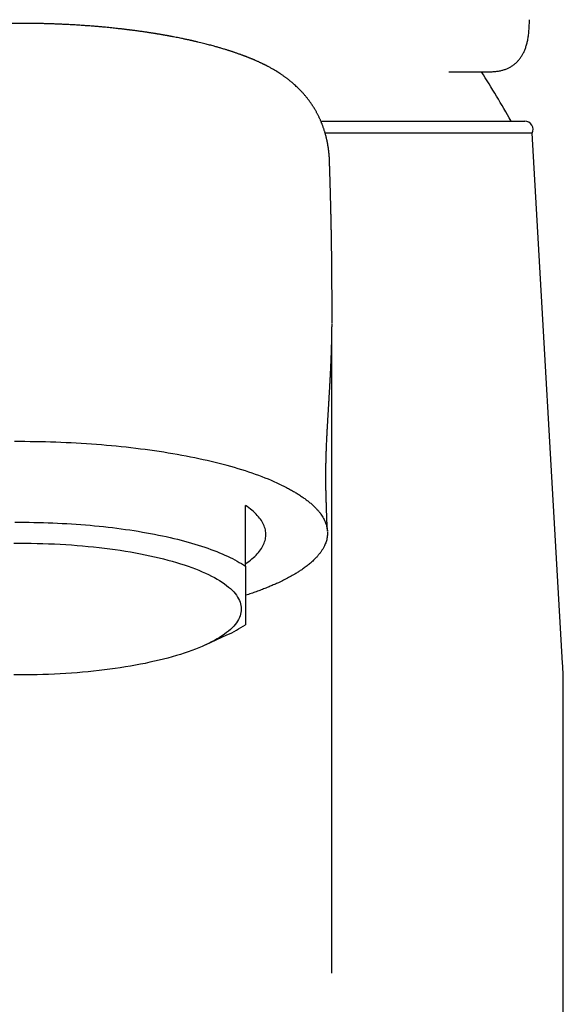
# Model space of a CAD drawing. Header units: millimetres. Extents: x 8 to 858, y 12 to 782.
# Tile 7 of 28: x 398 to 424, y 552 to 600. Entities that reach past the tile are written whole.
import ezdxf

# ---------------------------------------------------------------- set-up
doc = ezdxf.new("R2010")
doc.units = ezdxf.units.MM

msp = doc.modelspace()

# ---------------------------------------------------------------- linework, layer by layer
at = {"color": 7, "linetype": 'Continuous', "lineweight": 30}
for p, q in [((409.014, 597.84), (409.01, 597.841)), ((418.635, 597.208), (420.678, 597.208)), ((412.402, 594.799), (422.344, 594.799)), ((422.697, 594.213), (412.61, 594.213)), ((424.188, 568.374), (422.697, 594.213)), ((412.939, 585.856), (412.94, 585.792)), ((412.936, 553.256), (412.936, 584.177)), ((410.453, 577.071), (410.41, 577.092)), ((408.721, 573.102), (408.721, 576.068)), ((409.721, 574.642), (409.721, 574.713)), ((406.815, 569.282), (407.825, 569.751)), ((424.221, 521.999), (424.221, 567.223))]:
    msp.add_line(p, q, dxfattribs=at)
at = {"color": 7, "linetype": 'Continuous', "lineweight": 30, "flags": 128}
for points in [[(412.948, 585.334), (412.948, 585.385), (412.947, 585.599), (412.947, 585.818), (412.947, 585.856)], [(410.41, 577.092), (410.274, 577.155), (410.134, 577.217), (409.991, 577.279), (409.844, 577.34), (409.694, 577.4), (409.54, 577.459), (409.383, 577.518), (409.223, 577.576), (409.06, 577.633), (408.893, 577.689), (408.723, 577.745), (408.55, 577.799), (408.374, 577.853), (408.196, 577.906), (408.014, 577.958), (407.829, 578.009), (407.641, 578.059), (407.451, 578.108), (407.257, 578.156), (407.062, 578.203), (406.863, 578.249), (406.662, 578.294), (406.458, 578.339), (406.252, 578.382), (406.044, 578.424), (405.833, 578.465), (405.62, 578.505), (405.404, 578.544), (405.187, 578.582), (404.967, 578.618), (404.745, 578.654), (404.521, 578.689), (404.296, 578.722), (404.068, 578.754), (403.839, 578.785), (403.608, 578.815), (403.375, 578.844), (403.141, 578.872), (402.905, 578.898), (402.668, 578.924), (402.43, 578.948), (402.19, 578.971), (401.948, 578.993), (401.706, 579.013), (401.462, 579.032), (401.218, 579.05), (400.972, 579.067), (400.726, 579.083), (400.478, 579.097), (400.23, 579.111), (399.981, 579.122), (399.732, 579.133), (399.482, 579.143), (399.231, 579.151), (398.98, 579.158), (398.729, 579.163), (398.477, 579.168), (398.225, 579.171), (397.973, 579.173), (397.721, 579.173), (397.469, 579.173)], [(408.721, 573.216), (408.807, 573.276), (408.889, 573.337), (408.967, 573.397), (409.042, 573.459), (409.113, 573.52), (409.18, 573.583), (409.243, 573.645), (409.302, 573.708), (409.358, 573.771), (409.41, 573.834), (409.457, 573.898), (409.501, 573.962), (409.541, 574.026), (409.577, 574.09), (409.609, 574.155), (409.637, 574.219), (409.661, 574.284), (409.681, 574.349), (409.697, 574.414), (409.709, 574.479), (409.717, 574.544), (409.721, 574.61), (409.721, 574.675), (409.717, 574.74), (409.709, 574.805), (409.697, 574.87), (409.681, 574.935), (409.661, 575), (409.637, 575.065), (409.609, 575.13), (409.577, 575.194), (409.541, 575.259), (409.501, 575.323), (409.457, 575.387), (409.41, 575.45), (409.358, 575.514), (409.302, 575.577), (409.243, 575.639), (409.18, 575.702), (409.113, 575.764), (409.042, 575.826), (408.967, 575.887), (408.889, 575.948), (408.807, 576.008), (408.721, 576.068)], [(397.489, 575.243), (397.721, 575.244), (397.953, 575.243), (398.185, 575.241), (398.417, 575.238), (398.648, 575.233), (398.879, 575.227), (399.11, 575.22), (399.34, 575.212), (399.569, 575.202), (399.798, 575.19), (400.026, 575.178), (400.253, 575.164), (400.48, 575.149), (400.705, 575.132), (400.929, 575.114), (401.152, 575.095), (401.373, 575.075), (401.593, 575.053), (401.812, 575.03), (402.03, 575.006), (402.245, 574.981), (402.459, 574.954), (402.671, 574.926), (402.882, 574.897), (403.09, 574.867), (403.297, 574.836), (403.501, 574.803), (403.703, 574.769), (403.903, 574.734), (404.101, 574.698), (404.296, 574.661), (404.489, 574.623), (404.679, 574.583), (404.866, 574.543), (405.051, 574.501), (405.234, 574.458), (405.413, 574.415), (405.59, 574.37), (405.763, 574.324), (405.934, 574.277), (406.102, 574.23), (406.266, 574.181), (406.427, 574.132), (406.585, 574.081), (406.74, 574.03), (406.891, 573.977), (407.039, 573.924), (407.183, 573.87), (407.324, 573.816), (407.462, 573.76), (407.595, 573.704), (407.725, 573.646), (407.851, 573.589), (407.974, 573.53), (408.092, 573.471), (408.207, 573.411), (408.318, 573.35), (408.425, 573.289), (408.528, 573.227), (408.626, 573.165), (408.721, 573.102)], [(397.439, 574.225), (397.721, 574.226), (398.004, 574.225), (398.286, 574.221), (398.569, 574.216), (398.85, 574.208), (399.131, 574.198), (399.411, 574.186), (399.689, 574.172), (399.967, 574.156), (400.242, 574.137), (400.516, 574.116), (400.789, 574.094), (401.059, 574.069), (401.326, 574.042), (401.592, 574.012), (401.854, 573.981), (402.114, 573.948), (402.371, 573.913), (402.624, 573.876), (402.875, 573.837), (403.121, 573.796), (403.364, 573.753), (403.603, 573.708), (403.838, 573.661), (404.069, 573.612), (404.296, 573.562), (404.518, 573.51), (404.735, 573.456), (404.948, 573.401), (405.155, 573.344), (405.358, 573.285), (405.555, 573.225), (405.747, 573.163), (405.934, 573.1), (406.114, 573.035), (406.289, 572.969), (406.459, 572.902), (406.622, 572.833), (406.779, 572.763), (406.93, 572.692), (407.074, 572.62), (407.212, 572.547), (407.344, 572.472), (407.469, 572.397), (407.588, 572.32), (407.699, 572.243), (407.804, 572.165), (407.902, 572.086), (407.993, 572.007), (408.076, 571.926), (408.153, 571.845), (408.223, 571.764), (408.285, 571.682), (408.34, 571.599), (408.388, 571.517), (408.429, 571.433), (408.462, 571.35), (408.488, 571.266), (408.506, 571.182), (408.518, 571.098), (408.521, 571.014), (408.518, 570.93), (408.506, 570.846), (408.488, 570.762), (408.462, 570.678), (408.429, 570.595), (408.388, 570.512), (408.34, 570.429), (408.285, 570.346), (408.223, 570.264), (408.153, 570.183), (408.076, 570.102), (407.993, 570.022), (407.902, 569.942), (407.804, 569.863), (407.699, 569.785), (407.588, 569.708), (407.469, 569.632), (407.344, 569.556), (407.212, 569.482), (407.074, 569.408), (406.93, 569.336), (406.779, 569.265), (406.622, 569.195), (406.459, 569.126), (406.289, 569.059), (406.114, 568.993), (405.934, 568.928), (405.747, 568.865), (405.555, 568.803), (405.358, 568.743), (405.155, 568.685), (404.948, 568.627), (404.735, 568.572), (404.518, 568.518), (404.296, 568.466), (404.069, 568.416), (403.838, 568.367), (403.603, 568.321), (403.364, 568.276), (403.121, 568.233), (402.875, 568.192), (402.624, 568.153), (402.371, 568.115), (402.114, 568.08), (401.854, 568.047), (401.592, 568.016), (401.326, 567.987), (401.059, 567.96), (400.789, 567.935), (400.516, 567.912), (400.242, 567.891), (399.967, 567.873), (399.689, 567.856), (399.411, 567.842), (399.131, 567.83), (398.85, 567.82), (398.569, 567.812), (398.286, 567.807), (398.004, 567.804), (397.721, 567.803)], [(397.721, 567.803), (397.439, 567.804)]]:
    msp.add_lwpolyline(points, dxfattribs=at)
at = {"color": 7, "linetype": 'Continuous', "lineweight": 30}
for centre, radius, start, end in [((378.085, 570.305), 50, 29.3337, 32.5525), ((422.344, 594.399), 0.4, 332.1732, 90), ((405.168, 575.575), 6.402, 294.5187, 303.7067), ((404.221, 567.223), 20, 0, 3.3019)]:
    msp.add_arc(centre, radius, start, end, dxfattribs=at)
for points, knots in [([(409.01, 597.841), (408.991, 597.849), (408.958, 597.862), (408.91, 597.882), (408.87, 597.898), (408.837, 597.911), (408.808, 597.922), (408.783, 597.931), (408.759, 597.941), (408.733, 597.951), (408.703, 597.962), (408.669, 597.975), (408.635, 597.988), (408.604, 597.999), (408.567, 598.013), (408.522, 598.029), (408.467, 598.049), (408.407, 598.071), (408.341, 598.094), (408.277, 598.116), (408.216, 598.137), (408.163, 598.155), (408.115, 598.171), (408.068, 598.187), (408.018, 598.203), (407.963, 598.221), (407.907, 598.239), (407.847, 598.258), (407.781, 598.279), (407.704, 598.302), (407.62, 598.328), (407.534, 598.353), (407.457, 598.376), (407.385, 598.397), (407.313, 598.417), (407.236, 598.439), (407.143, 598.465), (407.039, 598.493), (406.923, 598.524), (406.805, 598.554), (406.68, 598.586), (406.545, 598.62), (406.431, 598.647), (406.343, 598.668), (406.286, 598.681), (406.236, 598.693), (406.197, 598.702), (406.168, 598.708), (406.147, 598.713), (406.128, 598.717), (406.109, 598.722), (406.086, 598.727), (406.059, 598.733), (406.029, 598.74), (405.987, 598.749), (405.931, 598.761), (405.861, 598.777), (405.783, 598.793), (405.7, 598.811), (405.601, 598.831), (405.486, 598.855), (405.352, 598.881), (405.239, 598.903), (405.152, 598.92), (405.097, 598.93), (405.049, 598.939), (405.009, 598.947), (404.978, 598.952), (404.952, 598.957), (404.929, 598.961), (404.902, 598.966), (404.866, 598.973), (404.822, 598.981), (404.767, 598.99), (404.708, 599.001), (404.649, 599.011), (404.592, 599.02), (404.534, 599.03), (404.476, 599.04), (404.418, 599.05), (404.364, 599.058), (404.31, 599.067), (404.252, 599.077), (404.186, 599.087), (404.114, 599.098), (404.037, 599.11), (403.957, 599.122), (403.873, 599.135), (403.783, 599.148), (403.688, 599.161), (403.591, 599.175), (403.499, 599.188), (403.415, 599.199), (403.344, 599.208), (403.284, 599.216), (403.235, 599.223), (403.194, 599.228), (403.162, 599.232), (403.137, 599.235), (403.115, 599.238), (403.087, 599.241), (403.047, 599.246), (402.994, 599.253), (402.935, 599.26), (402.873, 599.268), (402.81, 599.275), (402.745, 599.283), (402.678, 599.29), (402.59, 599.3), (402.48, 599.312), (402.347, 599.327), (402.207, 599.341), (402.058, 599.356), (401.898, 599.372), (401.725, 599.388), (401.541, 599.404), (401.347, 599.42), (401.144, 599.436), (400.934, 599.452), (400.712, 599.467), (400.479, 599.482), (400.235, 599.496), (400.001, 599.508), (399.785, 599.518), (399.594, 599.526), (399.413, 599.533), (399.242, 599.539), (399.081, 599.544), (398.943, 599.548), (398.824, 599.551), (398.724, 599.553), (398.63, 599.555), (398.542, 599.557), (398.46, 599.558), (398.386, 599.559), (398.322, 599.56), (398.275, 599.561), (398.243, 599.561), (398.219, 599.562), (398.193, 599.562), (398.158, 599.562), (398.114, 599.563), (398.051, 599.563), (397.966, 599.564), (397.858, 599.564), (397.756, 599.564), (397.662, 599.564), (397.583, 599.564), (397.505, 599.564), (397.435, 599.563), (397.376, 599.563), (397.325, 599.563), (397.285, 599.562), (397.255, 599.562), (397.232, 599.562), (397.204, 599.561), (397.163, 599.561), (397.105, 599.56), (397.035, 599.559), (396.953, 599.558), (396.858, 599.556), (396.75, 599.554), (396.63, 599.551), (396.498, 599.548), (396.357, 599.544), (396.212, 599.54), (396.017, 599.533), (395.777, 599.524), (395.494, 599.511), (395.221, 599.496), (394.958, 599.481), (394.705, 599.465), (394.425, 599.446), (394.11, 599.422), (393.757, 599.392), (393.478, 599.365), (393.275, 599.345), (393.151, 599.333), (393.026, 599.319), (392.903, 599.306), (392.787, 599.293), (392.682, 599.281), (392.594, 599.27), (392.523, 599.262), (392.466, 599.255), (392.417, 599.249), (392.375, 599.244), (392.335, 599.239), (392.291, 599.233), (392.237, 599.226), (392.173, 599.218), (392.034, 599.2), (391.826, 599.172), (391.602, 599.14), (391.424, 599.113), (391.286, 599.092), (391.139, 599.068), (391.009, 599.047), (390.901, 599.029), (390.819, 599.015), (390.744, 599.002), (390.677, 598.99), (390.618, 598.98), (390.557, 598.969), (390.49, 598.957), (390.414, 598.943), (390.332, 598.928), (390.243, 598.911), (390.145, 598.892), (390.038, 598.871), (389.892, 598.842), (389.711, 598.804), (389.548, 598.769), (389.437, 598.745), (389.38, 598.732), (389.33, 598.721), (389.287, 598.711), (389.249, 598.703), (389.213, 598.694), (389.173, 598.685), (389.126, 598.674), (389.072, 598.661), (389.011, 598.647), (388.945, 598.631), (388.876, 598.614), (388.812, 598.598), (388.754, 598.584), (388.703, 598.571), (388.65, 598.557), (388.597, 598.544), (388.545, 598.53), (388.498, 598.518), (388.457, 598.507), (388.423, 598.498), (388.395, 598.49), (388.37, 598.484), (388.343, 598.476), (388.308, 598.467), (388.265, 598.455), (388.217, 598.442), (388.168, 598.428), (388.118, 598.414), (388.068, 598.4), (388.004, 598.381), (387.929, 598.36), (387.847, 598.335), (387.772, 598.313), (387.701, 598.291), (387.626, 598.268), (387.543, 598.241), (387.465, 598.216), (387.396, 598.194), (387.34, 598.175), (387.289, 598.158), (387.239, 598.142), (387.191, 598.125), (387.145, 598.109), (387.101, 598.094), (387.054, 598.077), (387.003, 598.059), (386.952, 598.041), (386.907, 598.025), (386.868, 598.01), (386.833, 597.997), (386.795, 597.983), (386.756, 597.968), (386.719, 597.954), (386.69, 597.943), (386.666, 597.934), (386.644, 597.925), (386.617, 597.915), (386.583, 597.902), (386.541, 597.885), (386.49, 597.864), (386.453, 597.849), (386.433, 597.841)], [0, 0, 0, 0, 0.003297, 0.006147, 0.008552, 0.010511, 0.012025, 0.013586, 0.01501, 0.016381, 0.018169, 0.020286, 0.022292, 0.024076, 0.025747, 0.028723, 0.031875, 0.035287, 0.039039, 0.043171, 0.046245, 0.049355, 0.052035, 0.054218, 0.057266, 0.060288, 0.063248, 0.066577, 0.070139, 0.073902, 0.078997, 0.083687, 0.087644, 0.091271, 0.094934, 0.098978, 0.103315, 0.109318, 0.115021, 0.12092, 0.127163, 0.133881, 0.140992, 0.143894, 0.14676, 0.149188, 0.151133, 0.152462, 0.153406, 0.154177, 0.155114, 0.156221, 0.157498, 0.158945, 0.160562, 0.163503, 0.166877, 0.170562, 0.174471, 0.178605, 0.184357, 0.190492, 0.19701, 0.19985, 0.202369, 0.204522, 0.20631, 0.207732, 0.208772, 0.209719, 0.210923, 0.212386, 0.214465, 0.21691, 0.219663, 0.222323, 0.224813, 0.227133, 0.229976, 0.232516, 0.234754, 0.237019, 0.239572, 0.242415, 0.245546, 0.248966, 0.252317, 0.255907, 0.259737, 0.263808, 0.268065, 0.272008, 0.275518, 0.278596, 0.28099, 0.283034, 0.284728, 0.286072, 0.287065, 0.287837, 0.288769, 0.290596, 0.292872, 0.295352, 0.297901, 0.300518, 0.303203, 0.305956, 0.308777, 0.313985, 0.319408, 0.325048, 0.331041, 0.337501, 0.344426, 0.351816, 0.359669, 0.367556, 0.375856, 0.384565, 0.393681, 0.403208, 0.413146, 0.420936, 0.428319, 0.435297, 0.441871, 0.448041, 0.453808, 0.457869, 0.461703, 0.46531, 0.468689, 0.471841, 0.474727, 0.477174, 0.479162, 0.480115, 0.48091, 0.481844, 0.483166, 0.484876, 0.486885, 0.490479, 0.494608, 0.499275, 0.502212, 0.505325, 0.508413, 0.511097, 0.51337, 0.515231, 0.516899, 0.517997, 0.518682, 0.519468, 0.521226, 0.52344, 0.52611, 0.529237, 0.532896, 0.537027, 0.541631, 0.546707, 0.552245, 0.557888, 0.563445, 0.574754, 0.585703, 0.596296, 0.606539, 0.616434, 0.625985, 0.639616, 0.653693, 0.66821, 0.673196, 0.678231, 0.683313, 0.688438, 0.693268, 0.697599, 0.701432, 0.704088, 0.706439, 0.708483, 0.710222, 0.711702, 0.713461, 0.715686, 0.718377, 0.721511, 0.73308, 0.744634, 0.75012, 0.756054, 0.762438, 0.769273, 0.773034, 0.776716, 0.780049, 0.783031, 0.785661, 0.78794, 0.79121, 0.794603, 0.798213, 0.802255, 0.806741, 0.811671, 0.816875, 0.826972, 0.836919, 0.839969, 0.842716, 0.845124, 0.847194, 0.848925, 0.850554, 0.852452, 0.854719, 0.857357, 0.860365, 0.863619, 0.867025, 0.870585, 0.873084, 0.875653, 0.878292, 0.881003, 0.883716, 0.886149, 0.888155, 0.889881, 0.891329, 0.892497, 0.893676, 0.895566, 0.897889, 0.900498, 0.903076, 0.905614, 0.908148, 0.910768, 0.915545, 0.920001, 0.923901, 0.927526, 0.931518, 0.936058, 0.941069, 0.944376, 0.947521, 0.950312, 0.95296, 0.95582, 0.958513, 0.960743, 0.963384, 0.966516, 0.969496, 0.972157, 0.974226, 0.976216, 0.97837, 0.980823, 0.983088, 0.984866, 0.98605, 0.987328, 0.988797, 0.990782, 0.993311, 0.996383, 1, 1, 1, 1]), ([(422.562, 599.447), (422.563, 599.463), (422.566, 599.518), (422.568, 599.608), (422.569, 599.69), (422.568, 599.735), (422.568, 599.743)], [0, 0, 0, 0, 0.157993, 0.534498, 0.91193, 1, 1, 1, 1]), ([(420.678, 597.209), (420.686, 597.209), (420.726, 597.208), (420.797, 597.211), (420.89, 597.216), (420.98, 597.226), (421.068, 597.239), (421.152, 597.255), (421.234, 597.274), (421.312, 597.296), (421.389, 597.322), (421.462, 597.35), (421.533, 597.381), (421.601, 597.415), (421.667, 597.452), (421.731, 597.492), (421.792, 597.535), (421.85, 597.58), (421.906, 597.628), (421.96, 597.679), (422.011, 597.732), (422.061, 597.789), (422.108, 597.848), (422.152, 597.91), (422.195, 597.975), (422.235, 598.043), (422.273, 598.114), (422.309, 598.188), (422.343, 598.265), (422.374, 598.345), (422.403, 598.429), (422.43, 598.517), (422.454, 598.608), (422.476, 598.703), (422.496, 598.801), (422.513, 598.903), (422.527, 599.008), (422.539, 599.112), (422.545, 599.181), (422.548, 599.214)], [0, 0, 0, 0, 0.007232, 0.038193, 0.068669, 0.098471, 0.127432, 0.156014, 0.183993, 0.211398, 0.238277, 0.26468, 0.290667, 0.316302, 0.341648, 0.366774, 0.391744, 0.41664, 0.441262, 0.465912, 0.490729, 0.515759, 0.541051, 0.566648, 0.59259, 0.618911, 0.645639, 0.672792, 0.700375, 0.728381, 0.756783, 0.786126, 0.815977, 0.846394, 0.877301, 0.908615, 0.940246, 0.972104, 1, 1, 1, 1]), ([(422.548, 599.214), (422.552, 599.258), (422.558, 599.336), (422.561, 599.414), (422.562, 599.448)], [0, 0, 0, 0, 0.566988, 1, 1, 1, 1]), ([(412.829, 592.776), (412.829, 592.788), (412.828, 592.81), (412.827, 592.842), (412.826, 592.87), (412.824, 592.894), (412.823, 592.915), (412.822, 592.944), (412.819, 592.985), (412.816, 593.033), (412.813, 593.079), (412.81, 593.12), (412.806, 593.16), (412.803, 593.198), (412.8, 593.229), (412.797, 593.256), (412.794, 593.279), (412.792, 593.303), (412.789, 593.329), (412.785, 593.356), (412.782, 593.387), (412.777, 593.42), (412.772, 593.455), (412.767, 593.49), (412.763, 593.522), (412.758, 593.552), (412.754, 593.578), (412.75, 593.6), (412.747, 593.62), (412.744, 593.639), (412.74, 593.658), (412.737, 593.679), (412.732, 593.703), (412.726, 593.732), (412.72, 593.765), (412.712, 593.803), (412.704, 593.845), (412.694, 593.889), (412.684, 593.931), (412.666, 594.011), (412.635, 594.13), (412.599, 594.254), (412.571, 594.345), (412.552, 594.403), (412.532, 594.46), (412.512, 594.518), (412.491, 594.576), (412.47, 594.631), (412.45, 594.682), (412.431, 594.73), (412.411, 594.777), (412.389, 594.828), (412.366, 594.881), (412.34, 594.936), (412.313, 594.995), (412.284, 595.054), (412.255, 595.111), (412.227, 595.166), (412.198, 595.221), (412.167, 595.276), (412.138, 595.327), (412.111, 595.374), (412.085, 595.418), (412.057, 595.463), (412.028, 595.51), (411.999, 595.554), (411.967, 595.603), (411.933, 595.654), (411.893, 595.711), (411.852, 595.768), (411.812, 595.822), (411.771, 595.876), (411.73, 595.928), (411.688, 595.98), (411.648, 596.029), (411.61, 596.074), (411.572, 596.118), (411.534, 596.16), (411.495, 596.203), (411.455, 596.247), (411.412, 596.292), (411.369, 596.337), (411.313, 596.392), (411.247, 596.457), (411.166, 596.532), (411.083, 596.607), (411.007, 596.673), (410.939, 596.729), (410.881, 596.776), (410.822, 596.823), (410.763, 596.868), (410.707, 596.91), (410.657, 596.947), (410.609, 596.981), (410.559, 597.016), (410.507, 597.052), (410.459, 597.084), (410.417, 597.112), (410.383, 597.135), (410.349, 597.156), (410.316, 597.177), (410.283, 597.198), (410.235, 597.228), (410.174, 597.265), (410.102, 597.307), (410.033, 597.347), (409.965, 597.386), (409.898, 597.422), (409.847, 597.45), (409.81, 597.469), (409.787, 597.482), (409.761, 597.495), (409.736, 597.508), (409.717, 597.518), (409.7, 597.527), (409.682, 597.535), (409.661, 597.546), (409.636, 597.559), (409.612, 597.571), (409.585, 597.584), (409.553, 597.599), (409.515, 597.618), (409.474, 597.637), (409.436, 597.655), (409.392, 597.675), (409.341, 597.699), (409.279, 597.726), (409.228, 597.749), (409.192, 597.765), (409.17, 597.774), (409.15, 597.783), (409.126, 597.793), (409.096, 597.805), (409.056, 597.822), (409.026, 597.834), (409.009, 597.841)], [0, 0, 0, 0, 0.008138, 0.015309, 0.02151, 0.026738, 0.031046, 0.035229, 0.045615, 0.056807, 0.065338, 0.073894, 0.082134, 0.089552, 0.096148, 0.100731, 0.10525, 0.109778, 0.114565, 0.119641, 0.125365, 0.131916, 0.138436, 0.144791, 0.150937, 0.156537, 0.161233, 0.165055, 0.168473, 0.171891, 0.175308, 0.178879, 0.183238, 0.188455, 0.19428, 0.200074, 0.208836, 0.216213, 0.223268, 0.230738, 0.257492, 0.284305, 0.294068, 0.303836, 0.31361, 0.323388, 0.33317, 0.342751, 0.351489, 0.359039, 0.367013, 0.375742, 0.384781, 0.39408, 0.404214, 0.414373, 0.423739, 0.432803, 0.441881, 0.45097, 0.46007, 0.467226, 0.474411, 0.48196, 0.489901, 0.497672, 0.504435, 0.514124, 0.523681, 0.533229, 0.543093, 0.551705, 0.561054, 0.570226, 0.578946, 0.586717, 0.594482, 0.60224, 0.609991, 0.617899, 0.626318, 0.635085, 0.643089, 0.65776, 0.672445, 0.687402, 0.702666, 0.712434, 0.722349, 0.732421, 0.742584, 0.752102, 0.759891, 0.767439, 0.77537, 0.783901, 0.792503, 0.798131, 0.803629, 0.80881, 0.813833, 0.818784, 0.824269, 0.836131, 0.84645, 0.856711, 0.867052, 0.876718, 0.886299, 0.889269, 0.892733, 0.89669, 0.900385, 0.903186, 0.905201, 0.907556, 0.910702, 0.914484, 0.917978, 0.921034, 0.925834, 0.931391, 0.937145, 0.942695, 0.947551, 0.955172, 0.963804, 0.972788, 0.975796, 0.978655, 0.981357, 0.984122, 0.98807, 0.993362, 1, 1, 1, 1]), ([(412.83, 592.733), (412.83, 592.737), (412.83, 592.755), (412.828, 592.773), (412.826, 592.787)], [0, 0, 0, 0, 0.222651, 1, 1, 1, 1]), ([(412.947, 585.792), (412.947, 585.8), (412.947, 585.816), (412.947, 585.843), (412.947, 585.87), (412.947, 585.895), (412.947, 585.919), (412.947, 585.94), (412.947, 585.965), (412.947, 586), (412.947, 586.046), (412.947, 586.093), (412.947, 586.141), (412.947, 586.189), (412.946, 586.24), (412.946, 586.293), (412.946, 586.352), (412.946, 586.417), (412.946, 586.49), (412.946, 586.561), (412.945, 586.626), (412.945, 586.678), (412.945, 586.718), (412.945, 586.754), (412.945, 586.795), (412.944, 586.849), (412.944, 586.915), (412.943, 586.987), (412.943, 587.058), (412.943, 587.124), (412.942, 587.189), (412.942, 587.252), (412.941, 587.314), (412.941, 587.369), (412.94, 587.421), (412.94, 587.472), (412.94, 587.522), (412.939, 587.578), (412.939, 587.643), (412.938, 587.721), (412.937, 587.808), (412.936, 587.898), (412.935, 587.989), (412.934, 588.076), (412.933, 588.163), (412.932, 588.25), (412.931, 588.335), (412.93, 588.409), (412.929, 588.469), (412.929, 588.513), (412.928, 588.552), (412.927, 588.593), (412.927, 588.644), (412.926, 588.713), (412.925, 588.795), (412.923, 588.886), (412.922, 588.976), (412.92, 589.066), (412.919, 589.154), (412.917, 589.24), (412.916, 589.321), (412.915, 589.392), (412.914, 589.444), (412.913, 589.48), (412.913, 589.503), (412.912, 589.522), (412.912, 589.541), (412.911, 589.569), (412.911, 589.61), (412.909, 589.665), (412.908, 589.732), (412.907, 589.805), (412.905, 589.88), (412.904, 589.949), (412.902, 590.016), (412.901, 590.085), (412.899, 590.16), (412.897, 590.24), (412.896, 590.311), (412.895, 590.367), (412.894, 590.403), (412.893, 590.43), (412.893, 590.452), (412.892, 590.477), (412.891, 590.51), (412.89, 590.555), (412.889, 590.61), (412.887, 590.674), (412.884, 590.816), (412.88, 590.956), (412.877, 591.091), (412.875, 591.15), (412.874, 591.207), (412.872, 591.261), (412.871, 591.308), (412.87, 591.345), (412.869, 591.374), (412.868, 591.401), (412.867, 591.432), (412.866, 591.472), (412.865, 591.521), (412.863, 591.575), (412.862, 591.629), (412.86, 591.682), (412.859, 591.74), (412.857, 591.804), (412.855, 591.877), (412.853, 591.94), (412.851, 591.997), (412.849, 592.046), (412.848, 592.097), (412.846, 592.149), (412.845, 592.197), (412.843, 592.238), (412.842, 592.271), (412.841, 592.298), (412.84, 592.329), (412.839, 592.372), (412.837, 592.431), (412.835, 592.498), (412.832, 592.582), (412.83, 592.66), (412.828, 592.715), (412.827, 592.733)], [0, 0, 0, 0, 0.006421, 0.013642, 0.019467, 0.023996, 0.027694, 0.03108, 0.034162, 0.040151, 0.047487, 0.054847, 0.061249, 0.068467, 0.076018, 0.083362, 0.091392, 0.10113, 0.11162, 0.12237, 0.131655, 0.139282, 0.144422, 0.148865, 0.15451, 0.162148, 0.171778, 0.182612, 0.192798, 0.202157, 0.21069, 0.22054, 0.228999, 0.236692, 0.244131, 0.251319, 0.258284, 0.265315, 0.275236, 0.286193, 0.298546, 0.312293, 0.324727, 0.337147, 0.349531, 0.361878, 0.374189, 0.385856, 0.393498, 0.399746, 0.404636, 0.410162, 0.417473, 0.426568, 0.43947, 0.452535, 0.465453, 0.478223, 0.490845, 0.503098, 0.515027, 0.525244, 0.533461, 0.537376, 0.540593, 0.54311, 0.545411, 0.548792, 0.554958, 0.563095, 0.572218, 0.583713, 0.594362, 0.604164, 0.613301, 0.623045, 0.633643, 0.645093, 0.65726, 0.663871, 0.669083, 0.672895, 0.675433, 0.678348, 0.683333, 0.689749, 0.697595, 0.706871, 0.717178, 0.758242, 0.766535, 0.774854, 0.783201, 0.791126, 0.797772, 0.803033, 0.807039, 0.810224, 0.814393, 0.820223, 0.827433, 0.835468, 0.843209, 0.850623, 0.857709, 0.868184, 0.878054, 0.888539, 0.895222, 0.9022, 0.909473, 0.91704, 0.924201, 0.930039, 0.934693, 0.938161, 0.941685, 0.948012, 0.956403, 0.966628, 0.976868, 0.992199, 1, 1, 1, 1]), ([(412.946, 584.926), (412.947, 584.991), (412.947, 585.145), (412.947, 585.264), (412.947, 585.334)], [0, 0, 0, 0, 0.420622, 1, 1, 1, 1]), ([(412.725, 574.804), (412.725, 574.807), (412.723, 574.826), (412.721, 574.858), (412.719, 574.897), (412.718, 574.926), (412.716, 574.958), (412.714, 574.997), (412.711, 575.043), (412.709, 575.087), (412.707, 575.13), (412.705, 575.173), (412.703, 575.216), (412.701, 575.262), (412.699, 575.314), (412.697, 575.367), (412.695, 575.418), (412.693, 575.469), (412.691, 575.527), (412.689, 575.589), (412.687, 575.648), (412.685, 575.705), (412.683, 575.759), (412.682, 575.812), (412.68, 575.865), (412.678, 575.915), (412.677, 575.958), (412.676, 575.992), (412.675, 576.023), (412.674, 576.054), (412.673, 576.081), (412.672, 576.105), (412.672, 576.128), (412.671, 576.151), (412.67, 576.177), (412.669, 576.204), (412.668, 576.227), (412.667, 576.249), (412.667, 576.274), (412.666, 576.306), (412.664, 576.342), (412.663, 576.377), (412.662, 576.411), (412.661, 576.443), (412.66, 576.474), (412.659, 576.505), (412.658, 576.534), (412.658, 576.562), (412.657, 576.587), (412.657, 576.609), (412.656, 576.633), (412.655, 576.667), (412.654, 576.704), (412.654, 576.743), (412.653, 576.778), (412.652, 576.817), (412.651, 576.858), (412.651, 576.896), (412.65, 576.932), (412.65, 576.969), (412.649, 577.009), (412.649, 577.05), (412.648, 577.089), (412.648, 577.13), (412.648, 577.177), (412.647, 577.23), (412.647, 577.28), (412.647, 577.333), (412.647, 577.401), (412.647, 577.475), (412.647, 577.551), (412.647, 577.617), (412.647, 577.672), (412.648, 577.711), (412.648, 577.743), (412.648, 577.777), (412.648, 577.81), (412.649, 577.839), (412.649, 577.865), (412.649, 577.89), (412.65, 577.92), (412.65, 577.954), (412.651, 577.987), (412.651, 578.016), (412.652, 578.045), (412.652, 578.08), (412.653, 578.122), (412.654, 578.167), (412.655, 578.207), (412.656, 578.239), (412.656, 578.265), (412.657, 578.293), (412.658, 578.351), (412.66, 578.435), (412.664, 578.557), (412.668, 578.678), (412.673, 578.812), (412.677, 578.927), (412.682, 579.05), (412.686, 579.137), (412.689, 579.204), (412.691, 579.235), (412.692, 579.266), (412.694, 579.3), (412.696, 579.337), (412.697, 579.377), (412.699, 579.418), (412.701, 579.458), (412.703, 579.495), (412.705, 579.535), (412.708, 579.578), (412.71, 579.623), (412.712, 579.666), (412.714, 579.705), (412.716, 579.742), (412.718, 579.781), (412.721, 579.826), (412.724, 579.874), (412.726, 579.921), (412.729, 579.964), (412.731, 580.005), (412.733, 580.048), (412.736, 580.094), (412.739, 580.144), (412.742, 580.192), (412.744, 580.236), (412.747, 580.278), (412.749, 580.321), (412.752, 580.368), (412.755, 580.417), (412.758, 580.47), (412.761, 580.522), (412.764, 580.573), (412.767, 580.623), (412.771, 580.677), (412.774, 580.733), (412.777, 580.787), (412.78, 580.834), (412.783, 580.876), (412.785, 580.917), (412.788, 580.96), (412.791, 581.009), (412.794, 581.062), (412.797, 581.114), (412.8, 581.161), (412.802, 581.201), (412.804, 581.236), (412.806, 581.267), (412.808, 581.297), (412.809, 581.328), (412.811, 581.356), (412.812, 581.382), (412.814, 581.408), (412.816, 581.449), (412.819, 581.5), (412.823, 581.569), (412.827, 581.633), (412.831, 581.698), (412.834, 581.759), (412.838, 581.831), (412.843, 581.911), (412.847, 581.995), (412.852, 582.088), (412.858, 582.188), (412.863, 582.285), (412.867, 582.376), (412.872, 582.463), (412.876, 582.552), (412.881, 582.638), (412.885, 582.727), (412.889, 582.817), (412.893, 582.905), (412.897, 582.992), (412.903, 583.127), (412.91, 583.309), (412.916, 583.48), (412.92, 583.597), (412.923, 583.665), (412.925, 583.731), (412.927, 583.794), (412.928, 583.845), (412.929, 583.887), (412.93, 583.922), (412.931, 583.959), (412.932, 583.999), (412.933, 584.04), (412.934, 584.079), (412.935, 584.115), (412.936, 584.146), (412.936, 584.174), (412.937, 584.2), (412.938, 584.226), (412.938, 584.251), (412.939, 584.278), (412.939, 584.304), (412.94, 584.333), (412.94, 584.362), (412.941, 584.392), (412.941, 584.42), (412.941, 584.444), (412.942, 584.466), (412.942, 584.486), (412.942, 584.504), (412.943, 584.522), (412.943, 584.541), (412.943, 584.563), (412.944, 584.587), (412.944, 584.612), (412.944, 584.635), (412.944, 584.655), (412.944, 584.671), (412.945, 584.685), (412.945, 584.702), (412.945, 584.722), (412.945, 584.746), (412.945, 584.772), (412.946, 584.796), (412.946, 584.818), (412.946, 584.837), (412.946, 584.855), (412.946, 584.873), (412.946, 584.889), (412.946, 584.898), (412.946, 584.902)], [0, 0, 0, 0, 0.00071, 0.004392, 0.00732, 0.009494, 0.01115, 0.014676, 0.018464, 0.021658, 0.024868, 0.028348, 0.031624, 0.034862, 0.038813, 0.043494, 0.046936, 0.050381, 0.054871, 0.060097, 0.064298, 0.068307, 0.072839, 0.07635, 0.080141, 0.08444, 0.087496, 0.089589, 0.092087, 0.094322, 0.096276, 0.098044, 0.099662, 0.101176, 0.103133, 0.105384, 0.107119, 0.108269, 0.110131, 0.112621, 0.115537, 0.1182, 0.120567, 0.12323, 0.125606, 0.128018, 0.13039, 0.132686, 0.134708, 0.136417, 0.137998, 0.140214, 0.144335, 0.146766, 0.149233, 0.152542, 0.155864, 0.158827, 0.16149, 0.164407, 0.167652, 0.171095, 0.174102, 0.176839, 0.180692, 0.185357, 0.189271, 0.192494, 0.198124, 0.205298, 0.210164, 0.216466, 0.221163, 0.223429, 0.226032, 0.228792, 0.231662, 0.23411, 0.235978, 0.237846, 0.240352, 0.243324, 0.246163, 0.248542, 0.250506, 0.253432, 0.257084, 0.260907, 0.264625, 0.266945, 0.268884, 0.271195, 0.273955, 0.283383, 0.292419, 0.304547, 0.314278, 0.326481, 0.334234, 0.346074, 0.349069, 0.351558, 0.354267, 0.357233, 0.360413, 0.3638, 0.367841, 0.37125, 0.374247, 0.377745, 0.381765, 0.38573, 0.389582, 0.393082, 0.396145, 0.399524, 0.403577, 0.408161, 0.412402, 0.41627, 0.41972, 0.423362, 0.427793, 0.432379, 0.436673, 0.440812, 0.444488, 0.448178, 0.452525, 0.457169, 0.461799, 0.467063, 0.471469, 0.475854, 0.480714, 0.486328, 0.491172, 0.495526, 0.499268, 0.50287, 0.506603, 0.511319, 0.5165, 0.521379, 0.525877, 0.529694, 0.53286, 0.535411, 0.5385, 0.541669, 0.544332, 0.546522, 0.548951, 0.551893, 0.558448, 0.564108, 0.57152, 0.577431, 0.58333, 0.589721, 0.598985, 0.607233, 0.61609, 0.627487, 0.637331, 0.64661, 0.656159, 0.66529, 0.674832, 0.684566, 0.694715, 0.704517, 0.714295, 0.724077, 0.751002, 0.777976, 0.786724, 0.795475, 0.80423, 0.812619, 0.820459, 0.825026, 0.829854, 0.835114, 0.840788, 0.8467, 0.852707, 0.858077, 0.862667, 0.866781, 0.87079, 0.874709, 0.878685, 0.882751, 0.887274, 0.891564, 0.896514, 0.9017, 0.906376, 0.910525, 0.914201, 0.917669, 0.920786, 0.923756, 0.927083, 0.931047, 0.935651, 0.940633, 0.944845, 0.948512, 0.951632, 0.954213, 0.956786, 0.961163, 0.966197, 0.971615, 0.976659, 0.981284, 0.985685, 0.989363, 0.993358, 0.997673, 1, 1, 1, 1]), ([(410.453, 577.071), (410.499, 577.049), (410.593, 577.004), (410.751, 576.924), (410.925, 576.831), (411.112, 576.724), (411.29, 576.617), (411.459, 576.507), (411.619, 576.396), (411.769, 576.283), (411.908, 576.169), (412.023, 576.066), (412.116, 575.976), (412.199, 575.89), (412.281, 575.797), (412.362, 575.697), (412.436, 575.594), (412.503, 575.489), (412.563, 575.381), (412.613, 575.273), (412.654, 575.166), (412.686, 575.06), (412.708, 574.954), (412.721, 574.869), (412.723, 574.819), (412.724, 574.804)], [0, 0, 0, 0, 0.033153, 0.066306, 0.116399, 0.16651, 0.21662, 0.266713, 0.317385, 0.368077, 0.418767, 0.469439, 0.503495, 0.537552, 0.580733, 0.623921, 0.667103, 0.712608, 0.758128, 0.803647, 0.849152, 0.893188, 0.937231, 0.981267, 1, 1, 1, 1]), ([(412.725, 574.778), (412.726, 574.764), (412.729, 574.712), (412.724, 574.622), (412.711, 574.508), (412.689, 574.399), (412.658, 574.293), (412.621, 574.193), (412.574, 574.085), (412.513, 573.97), (412.438, 573.849), (412.351, 573.729), (412.254, 573.609), (412.14, 573.485), (412.007, 573.355), (411.854, 573.22), (411.688, 573.088), (411.523, 572.968), (411.365, 572.862), (411.217, 572.768), (411.041, 572.663), (410.833, 572.547), (410.59, 572.42), (410.356, 572.308), (410.136, 572.209), (409.934, 572.122), (409.72, 572.034), (409.494, 571.946), (409.254, 571.858), (409.006, 571.771), (408.828, 571.711), (408.731, 571.68), (408.721, 571.677)], [0, 0, 0, 0, 0.012547, 0.045971, 0.079395, 0.112808, 0.142642, 0.172479, 0.202313, 0.238475, 0.274657, 0.310846, 0.347028, 0.38319, 0.424858, 0.466547, 0.508236, 0.549905, 0.580351, 0.610801, 0.641247, 0.684021, 0.726805, 0.769579, 0.800601, 0.831627, 0.862649, 0.896049, 0.92946, 0.962871, 0.996271, 1, 1, 1, 1]), ([(408.721, 573.102), (408.721, 573.05), (408.721, 572.914), (408.721, 572.703), (408.721, 572.47), (408.721, 572.247), (408.721, 572.034), (408.721, 571.831), (408.721, 571.64), (408.721, 571.46), (408.721, 571.291), (408.721, 571.132), (408.721, 570.985), (408.721, 570.85), (408.721, 570.737), (408.721, 570.643), (408.721, 570.563), (408.721, 570.492), (408.721, 570.429), (408.721, 570.373), (408.721, 570.324), (408.721, 570.283), (408.721, 570.261), (408.721, 570.249)], [0, 0, 0, 0, 0.032291, 0.083608, 0.134981, 0.186354, 0.237879, 0.289404, 0.340725, 0.392054, 0.443374, 0.49655, 0.549823, 0.603096, 0.656465, 0.69924, 0.742059, 0.784879, 0.827825, 0.870772, 0.913837, 0.956903, 1, 1, 1, 1])]:
    msp.add_open_spline(points, degree=3, knots=knots, dxfattribs=at)

doc.saveas('drawing.dxf')
